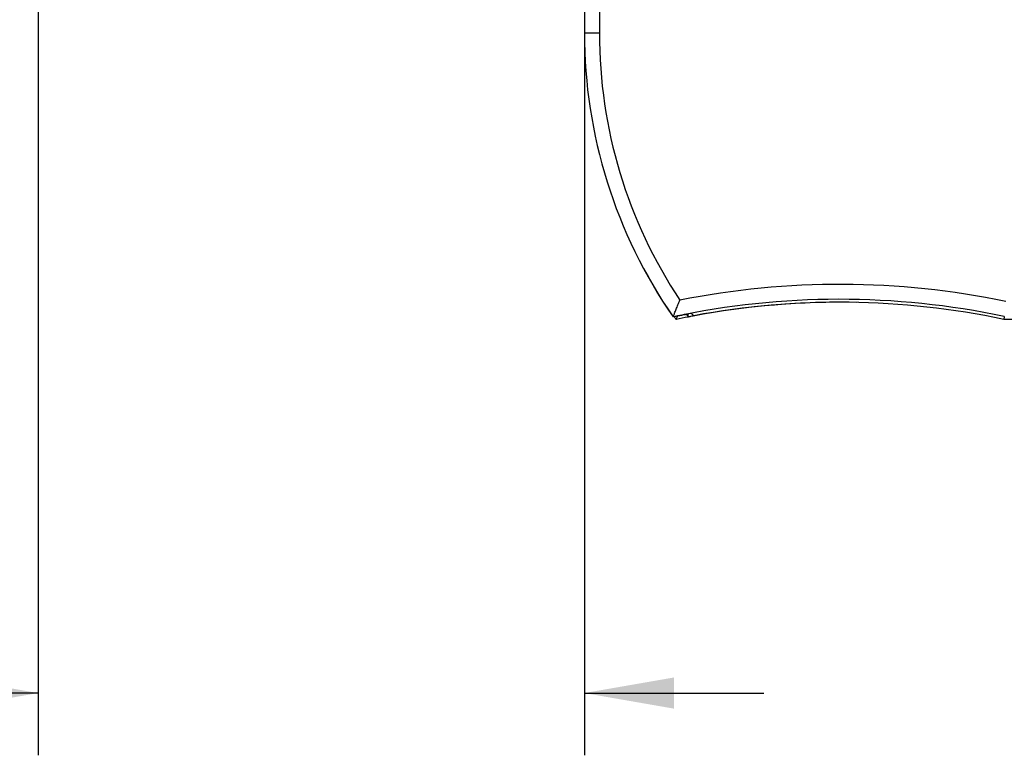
# Model space of a CAD drawing. Header units: inches. Extents: x 0 to 22, y 0 to 17.
# Tile 16 of 28: x 10.9 to 12.9, y 7.4 to 8.8. Entities that reach past the tile are written whole.
import ezdxf

# ---------------------------------------------------------------- set-up
doc = ezdxf.new("R2010")
doc.units = ezdxf.units.IN
doc.header["$LTSCALE"] = 1.21
doc.header["$MEASUREMENT"] = 0
doc.layers.get('0').update_dxf_attribs({"linetype": 'CONTINUOUS'})
doc.layers.add('DIMENSIONS', color=7, linetype='CONTINUOUS')
doc.styles.get("Standard").update_dxf_attribs({"font": 'txt', "width": 0.8})
doc.dimstyles.new('DIMSTYLE_1', dxfattribs={"dimtxt": 0.125, "dimasz": 0.18, "dimexe": 0.18, "dimexo": 0.0625, "dimgap": 0.09, "dimtad": 0, "dimtih": 1, "dimtoh": 1, "dimdec": 3, "dimzin": 4, "dimdsep": 46, "dimtxsty": 'STANDARD', "dimblk": '_FILLED', "dimblk1": '_FILLED', "dimblk2": '_FILLED', "dimcen": 0.09, "dimadec": 0, "dimazin": 0, "dimtp": 0.001, "dimtm": 0.001, "dimtfac": 1, "dimtdec": 3, "dimtofl": 0, "dimtmove": 0, "dimatfit": 3, "dimldrblk": '_FILLED', "dimfxl": 1, "dimtolj": 1, "dimtzin": 4, "dimarcsym": 0})

# ---------------------------------------------------------------- blocks, each defined once
blk = doc.blocks.new('_FILLED')
at = {"color": 0, "linetype": 'BYBLOCK'}
blk.add_solid([(0, 0), (-1, 0.174), (-1, -0.174)], dxfattribs=at)
blk = doc.blocks.new('*D0')
at = {"layer": 'DIMENSIONS', "color": 2, "linetype": 'CONTINUOUS'}
for p, q in [((10.9858, 11.0823), (10.9858, 7.3688)), ((12.0821, 9.058), (12.0821, 7.3688)), ((10.9858, 7.4938), (10.6082, 7.4938)), ((12.0821, 7.4938), (12.4421, 7.4938))]:
    blk.add_line(p, q, dxfattribs=at)
at = {"layer": 'DIMENSIONS', "color": 2, "linetype": 'CONTINUOUS', "xscale": 0.18, "yscale": 0.18, "zscale": 0.18}
blk.add_blockref('_FILLED', (10.9858, 7.4938), dxfattribs=at)
at = {"layer": 'DIMENSIONS', "color": 2, "linetype": 'CONTINUOUS', "xscale": 0.18, "yscale": 0.18, "zscale": 0.18, "rotation": 180}
blk.add_blockref('_FILLED', (12.0821, 7.4938), dxfattribs=at)
at = {"layer": 'DIMENSIONS', "color": 2, "linetype": 'CONTINUOUS', "width": 0.8}
for s, p in [('1.096', (9.2207, 7.4313)), ('[', (9.8457, 7.4313)), ('27.85', (9.9457, 7.4313)), (']', (10.4457, 7.4313))]:
    blk.add_text(s, height=0.125, dxfattribs=at).set_placement(p)

msp = doc.modelspace()

# ---------------------------------------------------------------- linework, layer by layer
at = {"color": 7, "linetype": 'CONTINUOUS'}
for p, q in [((12.0822, 9.1203), (12.0822, 8.8188)), ((12.1122, 9.0903), (12.1122, 8.8188)), ((12.1122, 8.8188), (12.0822, 8.8188)), ((12.2603, 8.249), (12.2602, 8.2492)), ((12.2904, 8.2487), (12.2904, 8.2551)), ((12.925, 8.2499), (12.9243, 8.244)), ((15.2975, 8.244), (12.9243, 8.244))]:
    msp.add_line(p, q, dxfattribs=at)
for centre, radius, start, end in [((13.0825, 8.8188), 1.0003, 180, 214.7219), ((13.0825, 8.8188), 1.0003, 180, 214.713), ((13.0825, 8.8188), 0.9703, 180, 213.5468), ((12.5943, 6.6782), 1.6361, 78.2299, 101.2966), ((12.5943, 6.6782), 1.6061, 78.1201, 102.0053), ((12.5963, 6.6782), 1.6002, 88.8484, 100.6585), ((12.5943, 6.6782), 1.6002, 78.098, 100.5305), ((12.5943, 6.6782), 1.6059, 100.7014, 102.0061), ((13.0845, 8.8188), 1, 214.7058, 215.0996), ((12.5963, 6.6782), 1.6, 101.0251, 101.9027), ((12.5963, 6.6782), 1.6059, 101.4515, 101.7627)]:
    msp.add_arc(centre, radius, start, end, dxfattribs=at)
for points, knots in [([(12.2663, 8.2644), (12.2676, 8.2674), (12.27, 8.2735), (12.2725, 8.2795), (12.2738, 8.2826)], [0, 0, 0, 0, 0.489464, 1, 1, 1, 1]), ([(12.2602, 8.2492), (12.2602, 8.25), (12.2619, 8.2524), (12.2626, 8.2549), (12.2633, 8.2568)], [0, 0, 0, 0, 0.282778, 1, 1, 1, 1]), ([(12.2673, 8.2464), (12.2674, 8.2466), (12.268, 8.248), (12.2685, 8.2493), (12.2689, 8.2504)], [0, 0, 0, 0, 0.180072, 1, 1, 1, 1]), ([(12.2875, 8.254), (12.2873, 8.2544), (12.285, 8.2531), (12.2822, 8.2534), (12.2791, 8.2525), (12.2775, 8.2522)], [0, 0, 0, 0, 0.13559, 0.499186, 1, 1, 1, 1]), ([(12.2885, 8.2521), (12.2886, 8.2518), (12.2893, 8.2507), (12.2899, 8.2496), (12.2904, 8.2487)], [0, 0, 0, 0, 0.220813, 1, 1, 1, 1]), ([(12.2964, 8.256), (12.2973, 8.2553), (12.2989, 8.2539), (12.3005, 8.2525), (12.3013, 8.2519)], [0, 0, 0, 0, 0.529547, 1, 1, 1, 1])]:
    msp.add_open_spline(points, degree=3, knots=knots, dxfattribs=at)
for points in [[(12.2633, 8.2568), (12.2641, 8.2593), (12.2653, 8.2619), (12.2663, 8.2644)], [(12.2663, 8.2438), (12.2666, 8.2446), (12.267, 8.2454), (12.2673, 8.2462)], [(12.2673, 8.2462), (12.2673, 8.2463), (12.2673, 8.2463), (12.2673, 8.2464)], [(12.2875, 8.254), (12.2878, 8.2534), (12.2882, 8.2527), (12.2885, 8.2521)], [(12.2917, 8.249), (12.2912, 8.249), (12.2906, 8.2491), (12.2904, 8.2487)], [(12.2954, 8.2498), (12.2942, 8.2495), (12.2932, 8.249), (12.2917, 8.249)], [(12.3004, 8.2508), (12.2987, 8.2505), (12.2969, 8.2502), (12.2954, 8.2498)], [(12.2961, 8.2562), (12.2962, 8.2561), (12.2963, 8.2561), (12.2964, 8.256)], [(12.3013, 8.2519), (12.3015, 8.2517), (12.3017, 8.2516), (12.3019, 8.2514)]]:
    msp.add_open_spline(points, degree=3, dxfattribs=at)

# ---------------------------------------------------------------- dimensions: what is measured, and where the dimension line sits
at = {"layer": 'DIMENSIONS', "color": 2, "linetype": 'CONTINUOUS'}
dim = msp.add_linear_dim(base=(10.9858, 7.4938), p1=(12.0821, 9.058), p2=(10.9858, 11.0823), angle=180, dimstyle='DIMSTYLE_1', dxfattribs=at)
dim.commit()
dim.dimension.update_dxf_attribs({"geometry": '*D0', "text_midpoint": (9.8832, 7.4938), "dimtype": 160})

doc.saveas('drawing.dxf')
